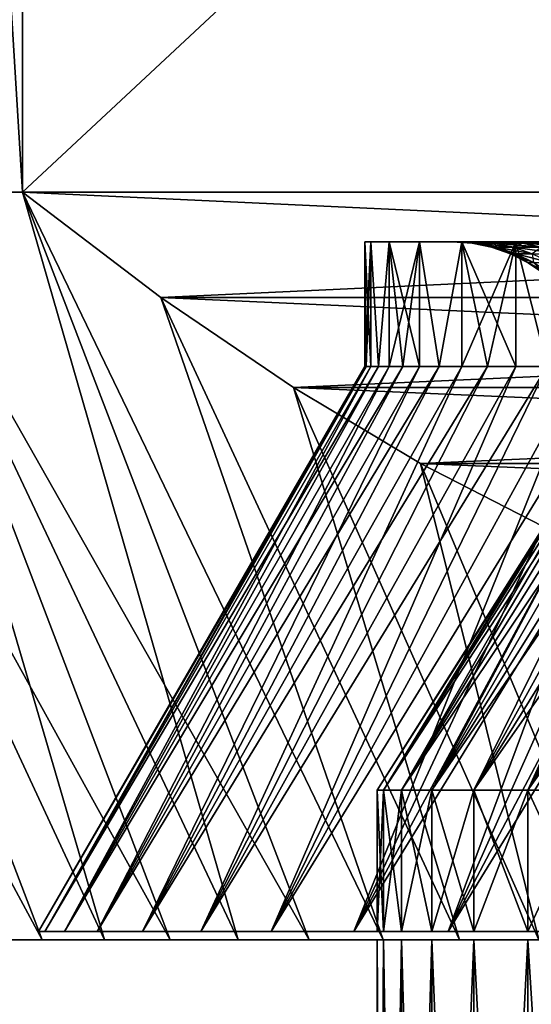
# Model space of a CAD drawing. Header units: metres. Extents: x -105 to 105, y -72 to 59.
# Tile 35 of 256: x -87.33 to -85.28, y 22.19 to 26.14. Entities that reach past the tile are written whole.
import ezdxf

# ---------------------------------------------------------------- set-up
doc = ezdxf.new("R2010")
doc.units = ezdxf.units.M
doc.layers.add('solid_509431_AD150_SW0001', color=7, linetype='CONTINUOUS')

msp = doc.modelspace()

# ---------------------------------------------------------------- linework, layer by layer
at = {"layer": 'solid_509431_AD150_SW0001'}
for points in [[(-87.874344, 34.450001, 9.500065), (-87.874344, 25.450001, 9.500065), (-87.321823, 25.450001, 10.206499)], [(-87.874344, 34.450001, 9.500065), (-87.321823, 25.450001, 10.206499), (-87.321823, 34.450001, 10.206499)], [(-87.321823, 34.450001, -10.206499), (-87.321823, 25.450001, -10.206499), (-87.874344, 25.450001, -9.500065)], [(-87.874344, 34.450001, -9.500065), (-87.321823, 34.450001, -10.206499), (-87.874344, 25.450001, -9.500065)], [(-77.678177, 34.450001, 15.774263), (-87.321823, 25.450001, 10.206499), (-77.678177, 25.450001, 15.774263)], [(-87.321823, 34.450001, 10.206499), (-87.321823, 25.450001, 10.206499), (-77.678177, 34.450001, 15.774263)], [(-87.321823, 34.450001, -10.206499), (-77.678177, 25.450001, -15.774263), (-87.321823, 25.450001, -10.206499)], [(-77.678177, 34.450001, -15.774263), (-77.678177, 25.450001, -15.774263), (-87.321823, 34.450001, -10.206499)], [(-88.856407, 25.450001, 8), (-87.480728, 22.450001, 7.381151), (-87.242752, 22.450001, 7.76949)], [(-88.386383, 25.450001, 8.763829), (-88.856407, 25.450001, 8), (-87.242752, 22.450001, 7.76949)], [(-88.386383, 25.450001, -8.763829), (-86.992714, 22.450001, -8.150143), (-87.242752, 22.450001, -7.76949)], [(-88.386383, 25.450001, -8.763829), (-87.874344, 25.450001, -9.500065), (-86.992714, 22.450001, -8.150143)], [(-88.386383, 25.450001, -8.763829), (-87.242752, 22.450001, -7.76949), (-87.480728, 22.450001, -7.381151)], [(-88.386383, 25.450001, 8.763829), (-87.242752, 22.450001, 7.76949), (-86.992714, 22.450001, 8.150143)], [(-88.386383, 25.450001, 8.763829), (-86.992714, 22.450001, 8.150143), (-86.730705, 22.450001, 8.52294)], [(-87.874344, 25.450001, 9.500065), (-88.386383, 25.450001, 8.763829), (-86.730705, 22.450001, 8.52294)], [(-87.874344, 25.450001, -9.500065), (-86.457237, 22.450001, -8.887168), (-86.730705, 22.450001, -8.52294)], [(-87.874344, 25.450001, -9.500065), (-87.321823, 25.450001, -10.206499), (-86.457237, 22.450001, -8.887168)], [(-87.874344, 25.450001, -9.500065), (-86.730705, 22.450001, -8.52294), (-86.992714, 22.450001, -8.150143)], [(-87.874344, 25.450001, 9.500065), (-86.730705, 22.450001, 8.52294), (-86.457237, 22.450001, 8.887168)], [(-87.874344, 25.450001, 9.500065), (-86.457237, 22.450001, 8.887168), (-86.172485, 22.450001, 9.242599)], [(-87.321823, 25.450001, 10.206499), (-87.874344, 25.450001, 9.500065), (-86.172485, 22.450001, 9.242599)], [(-87.321823, 25.450001, -10.206499), (-85.876633, 22.450001, -9.588999), (-86.172485, 22.450001, -9.242599)], [(-87.321823, 25.450001, -10.206499), (-86.767143, 25.027081, -10.526745), (-85.876633, 22.450001, -9.588999)], [(-87.321823, 25.450001, -10.206499), (-86.172485, 22.450001, -9.242599), (-86.457237, 22.450001, -8.887168)], [(-87.321823, 25.450001, 10.206499), (-86.172485, 22.450001, 9.242599), (-85.876633, 22.450001, 9.588999)], [(-86.767136, 25.027077, 10.526748), (-87.321823, 25.450001, 10.206499), (-85.876633, 22.450001, 9.588999)], [(-77.678177, 25.450001, 15.774263), (-87.321823, 25.450001, 10.206499), (-86.767136, 25.027077, 10.526748)], [(-87.321823, 25.450001, -10.206499), (-77.678177, 25.450001, -15.774263), (-78.232864, 25.027077, -15.454015)], [(-87.321823, 25.450001, -10.206499), (-78.232864, 25.027077, -15.454015), (-86.767143, 25.027081, -10.526745)], [(-77.678177, 25.450001, 15.774263), (-86.767136, 25.027077, 10.526748), (-78.232857, 25.027081, 15.454018)], [(-85.949997, 25.25), (-85.599998, 25.25), (-85.576546, 25.25, 0.704692)], [(-85.949997, 25.25), (-85.925545, 25.25, -0.731377), (-85.599998, 25.25)], [(-85.925545, 25.25, 0.731377), (-85.949997, 25.25), (-85.576546, 25.25, 0.704692)], [(-85.925552, 24.75, -0.731314), (-85.925545, 25.25, -0.731377), (-85.949997, 25.25)], [(-85.949997, 24.75), (-85.949997, 25.25), (-85.925545, 25.25, 0.731377)], [(-85.943893, 24.75, -0.365745), (-85.949997, 25.25), (-85.949997, 24.75)], [(-85.925552, 24.75, -0.731314), (-85.949997, 25.25), (-85.943893, 24.75, -0.365745)], [(-85.949997, 24.75), (-85.925545, 25.25, 0.731377), (-85.943893, 24.75, 0.365745)], [(-85.943893, 24.75, 0.365745), (-85.925545, 25.25, 0.731377), (-85.925552, 24.75, 0.731314)], [(-85.894997, 24.75, -1.096148), (-85.925545, 25.25, -0.731377), (-85.925552, 24.75, -0.731314)], [(-85.925552, 24.75, 0.731314), (-85.925545, 25.25, 0.731377), (-85.894997, 24.75, 1.096148)], [(-85.576546, 25.25, -0.704692), (-85.599998, 25.25), (-85.925545, 25.25, -0.731377)], [(-85.925545, 25.25, 0.731377), (-85.576546, 25.25, 0.704692), (-85.505997, 25.25, 1.408547)], [(-85.852295, 25.25, 1.459501), (-85.925545, 25.25, 0.731377), (-85.505997, 25.25, 1.408547)], [(-85.505997, 25.25, -1.408547), (-85.925545, 25.25, -0.731377), (-85.852295, 25.25, -1.459501)], [(-85.894997, 24.75, -1.096148), (-85.852295, 25.25, -1.459501), (-85.925545, 25.25, -0.731377)], [(-85.505997, 25.25, -1.408547), (-85.576546, 25.25, -0.704692), (-85.925545, 25.25, -0.731377)], [(-85.894997, 24.75, 1.096148), (-85.925545, 25.25, 0.731377), (-85.852295, 25.25, 1.459501)], [(-85.85228, 24.75, -1.459645), (-85.852295, 25.25, -1.459501), (-85.894997, 24.75, -1.096148)], [(-85.894997, 24.75, 1.096148), (-85.852295, 25.25, 1.459501), (-85.85228, 24.75, 1.459645)], [(-85.852295, 25.25, 1.459501), (-85.505997, 25.25, 1.408547), (-85.388405, 25.25, 2.107348)], [(-85.730583, 25.25, 2.181078), (-85.852295, 25.25, 1.459501), (-85.388405, 25.25, 2.107348)], [(-85.388405, 25.25, -2.107348), (-85.852295, 25.25, -1.459501), (-85.730583, 25.25, -2.181078)], [(-85.730614, 24.75, -2.18094), (-85.730583, 25.25, -2.181078), (-85.852295, 25.25, -1.459501)], [(-85.388405, 25.25, -2.107348), (-85.505997, 25.25, -1.408547), (-85.852295, 25.25, -1.459501)], [(-85.797485, 24.75, -1.821231), (-85.852295, 25.25, -1.459501), (-85.85228, 24.75, -1.459645)], [(-85.730614, 24.75, -2.18094), (-85.852295, 25.25, -1.459501), (-85.797485, 24.75, -1.821231)], [(-85.85228, 24.75, 1.459645), (-85.852295, 25.25, 1.459501), (-85.730583, 25.25, 2.181078)], [(-85.85228, 24.75, 1.459645), (-85.730583, 25.25, 2.181078), (-85.797485, 24.75, 1.821231)], [(-85.797485, 24.75, 1.821231), (-85.730583, 25.25, 2.181078), (-85.730614, 24.75, 2.18094)], [(-85.651711, 24.75, -2.538414), (-85.730583, 25.25, -2.181078), (-85.730614, 24.75, -2.18094)], [(-85.730614, 24.75, 2.18094), (-85.730583, 25.25, 2.181078), (-85.651711, 24.75, 2.538414)], [(-85.730583, 25.25, 2.181078), (-85.388405, 25.25, 2.107348), (-85.224312, 25.25, 2.797031)], [(-85.560936, 25.25, 2.892953), (-85.730583, 25.25, 2.181078), (-85.224312, 25.25, 2.797031)], [(-85.224312, 25.25, -2.797031), (-85.730583, 25.25, -2.181078), (-85.560936, 25.25, -2.892953)], [(-85.651711, 24.75, -2.538414), (-85.560936, 25.25, -2.892953), (-85.730583, 25.25, -2.181078)], [(-85.224312, 25.25, -2.797031), (-85.388405, 25.25, -2.107348), (-85.730583, 25.25, -2.181078)], [(-85.651711, 24.75, 2.538414), (-85.730583, 25.25, 2.181078), (-85.560936, 25.25, 2.892953)], [(-85.560898, 24.75, -2.89309), (-85.560936, 25.25, -2.892953), (-85.651711, 24.75, -2.538414)], [(-85.651711, 24.75, 2.538414), (-85.560936, 25.25, 2.892953), (-85.560898, 24.75, 2.89309)], [(-85.599998, 25.25), (-85.520226, 25.244673), (-85.49881, 25.244822, 0.688128)], [(-85.576546, 25.25, -0.704692), (-85.520226, 25.244673), (-85.599998, 25.25)], [(-85.576546, 25.25, 0.704692), (-85.599998, 25.25), (-85.49881, 25.244822, 0.688128)], [(-85.49881, 25.244822, -0.688128), (-85.520226, 25.244673), (-85.576546, 25.25, -0.704692)], [(-85.576546, 25.25, 0.704692), (-85.49881, 25.244822, 0.688128), (-85.431328, 25.244822, 1.37331)], [(-85.505997, 25.25, 1.408547), (-85.576546, 25.25, 0.704692), (-85.431328, 25.244822, 1.37331)], [(-85.431328, 25.244822, -1.37331), (-85.576546, 25.25, -0.704692), (-85.505997, 25.25, -1.408547)], [(-85.49881, 25.244822, -0.688128), (-85.576546, 25.25, -0.704692), (-85.431328, 25.244822, -1.37331)], [(-85.560936, 25.25, 2.892953), (-85.224312, 25.25, 2.797031), (-85.014641, 25.25, 3.473759)], [(-85.344131, 25.25, 3.59186), (-85.560936, 25.25, 2.892953), (-85.014641, 25.25, 3.473759)], [(-85.014641, 25.25, -3.473759), (-85.560936, 25.25, -2.892953), (-85.344131, 25.25, -3.59186)], [(-85.344162, 24.75, -3.591778), (-85.344131, 25.25, -3.59186), (-85.560936, 25.25, -2.892953)], [(-85.014641, 25.25, -3.473759), (-85.224312, 25.25, -2.797031), (-85.560936, 25.25, -2.892953)], [(-85.458359, 24.75, -3.244262), (-85.560936, 25.25, -2.892953), (-85.560898, 24.75, -2.89309)], [(-85.344162, 24.75, -3.591778), (-85.560936, 25.25, -2.892953), (-85.458359, 24.75, -3.244262)], [(-85.560898, 24.75, 2.89309), (-85.560936, 25.25, 2.892953), (-85.344131, 25.25, 3.59186)], [(-85.560898, 24.75, 2.89309), (-85.344131, 25.25, 3.59186), (-85.458359, 24.75, 3.244262)], [(-85.49881, 25.244822, -0.688128), (-85.441872, 25.228786), (-85.520226, 25.244673)], [(-85.49881, 25.244822, 0.688128), (-85.520226, 25.244673), (-85.420517, 25.229061, 0.682997)], [(-85.520226, 25.244673), (-85.441872, 25.228786), (-85.420517, 25.229061, 0.682997)], [(-85.505997, 25.25, 1.408547), (-85.431328, 25.244822, 1.37331), (-85.319176, 25.244822, 2.052611)], [(-85.388405, 25.25, 2.107348), (-85.505997, 25.25, 1.408547), (-85.319176, 25.244822, 2.052611)], [(-85.319176, 25.244822, -2.052611), (-85.505997, 25.25, -1.408547), (-85.388405, 25.25, -2.107348)], [(-85.431328, 25.244822, -1.37331), (-85.505997, 25.25, -1.408547), (-85.319176, 25.244822, -2.052611)], [(-85.49881, 25.244822, -0.688128), (-85.420517, 25.229061, -0.682997), (-85.441872, 25.228786)], [(-85.49881, 25.244822, 0.688128), (-85.420517, 25.229061, 0.682997), (-85.353531, 25.229061, 1.363068)], [(-85.431328, 25.244822, 1.37331), (-85.49881, 25.244822, 0.688128), (-85.353531, 25.229061, 1.363068)], [(-85.49881, 25.244822, -0.688128), (-85.431328, 25.244822, -1.37331), (-85.420517, 25.229061, -0.682997)], [(-85.458359, 24.75, 3.244262), (-85.344131, 25.25, 3.59186), (-85.344162, 24.75, 3.591778)], [(-85.431328, 25.244822, 1.37331), (-85.353531, 25.229061, 1.363068), (-85.242218, 25.229061, 2.037303)], [(-85.319176, 25.244822, 2.052611), (-85.431328, 25.244822, 1.37331), (-85.242218, 25.229061, 2.037303)], [(-85.431328, 25.244822, -1.37331), (-85.353531, 25.229061, -1.363068), (-85.420517, 25.229061, -0.682997)], [(-85.431328, 25.244822, -1.37331), (-85.319176, 25.244822, -2.052611), (-85.353531, 25.229061, -1.363068)], [(-85.388405, 25.25, 2.107348), (-85.319176, 25.244822, 2.052611), (-85.162834, 25.244822, 2.723122)], [(-85.224312, 25.25, 2.797031), (-85.388405, 25.25, 2.107348), (-85.162834, 25.244822, 2.723122)], [(-85.162834, 25.244822, -2.723122), (-85.388405, 25.25, -2.107348), (-85.224312, 25.25, -2.797031)], [(-85.319176, 25.244822, -2.052611), (-85.388405, 25.25, -2.107348), (-85.162834, 25.244822, -2.723122)], [(-85.319176, 25.244822, -2.052611), (-85.242218, 25.229061, -2.037303), (-85.353531, 25.229061, -1.363068)], [(-85.218376, 24.75, -3.935392), (-85.344131, 25.25, -3.59186), (-85.344162, 24.75, -3.591778)], [(-85.344162, 24.75, 3.591778), (-85.344131, 25.25, 3.59186), (-85.218376, 24.75, 3.935392)], [(-85.344131, 25.25, 3.59186), (-85.014641, 25.25, 3.473759), (-84.760246, 25.25, 4.134916)], [(-85.081108, 25.25, 4.274777), (-85.344131, 25.25, 3.59186), (-84.760246, 25.25, 4.134916)], [(-84.760246, 25.25, -4.134916), (-85.344131, 25.25, -3.59186), (-85.081108, 25.25, -4.274777)], [(-85.218376, 24.75, -3.935392), (-85.081108, 25.25, -4.274777), (-85.344131, 25.25, -3.59186)], [(-84.760246, 25.25, -4.134916), (-85.014641, 25.25, -3.473759), (-85.344131, 25.25, -3.59186)], [(-85.218376, 24.75, 3.935392), (-85.344131, 25.25, 3.59186), (-85.081108, 25.25, 4.274777)], [(-85.319176, 25.244822, 2.052611), (-85.242218, 25.229061, 2.037303), (-85.087044, 25.229061, 2.702814)], [(-85.162834, 25.244822, 2.723122), (-85.319176, 25.244822, 2.052611), (-85.087044, 25.229061, 2.702814)], [(-85.319176, 25.244822, -2.052611), (-85.162834, 25.244822, -2.723122), (-85.242218, 25.229061, -2.037303)], [(-85.420517, 25.229061, -0.682997), (-85.366318, 25.202623), (-85.441872, 25.228786)], [(-85.420517, 25.229061, 0.682997), (-85.441872, 25.228786), (-85.345009, 25.202997, 0.678048)], [(-85.441872, 25.228786), (-85.366318, 25.202623), (-85.345009, 25.202997, 0.678048)], [(-85.420517, 25.229061, -0.682997), (-85.345009, 25.202997, -0.678048), (-85.366318, 25.202623)], [(-85.420517, 25.229061, 0.682997), (-85.345009, 25.202997, 0.678048), (-85.278511, 25.202997, 1.353192)], [(-85.353531, 25.229061, 1.363068), (-85.420517, 25.229061, 0.682997), (-85.278511, 25.202997, 1.353192)], [(-85.420517, 25.229061, -0.682997), (-85.353531, 25.229061, -1.363068), (-85.345009, 25.202997, -0.678048)], [(-85.353531, 25.229061, 1.363068), (-85.278511, 25.202997, 1.353192), (-85.167999, 25.202997, 2.022541)], [(-85.242218, 25.229061, 2.037303), (-85.353531, 25.229061, 1.363068), (-85.167999, 25.202997, 2.022541)], [(-85.353531, 25.229061, -1.363068), (-85.278511, 25.202997, -1.353192), (-85.345009, 25.202997, -0.678048)], [(-85.353531, 25.229061, -1.363068), (-85.242218, 25.229061, -2.037303), (-85.278511, 25.202997, -1.353192)], [(-85.345009, 25.202997, -0.678048), (-85.294922, 25.166649), (-85.366318, 25.202623)], [(-85.345009, 25.202997, 0.678048), (-85.366318, 25.202623), (-85.273636, 25.167095, 0.673369)], [(-85.366318, 25.202623), (-85.294922, 25.166649), (-85.273636, 25.167095, 0.673369)], [(-85.345009, 25.202997, -0.678048), (-85.273636, 25.167095, -0.673369), (-85.294922, 25.166649)], [(-85.345009, 25.202997, 0.678048), (-85.273636, 25.167095, 0.673369), (-85.207596, 25.167095, 1.343856)], [(-85.278511, 25.202997, 1.353192), (-85.345009, 25.202997, 0.678048), (-85.207596, 25.167095, 1.343856)], [(-85.345009, 25.202997, -0.678048), (-85.278511, 25.202997, -1.353192), (-85.273636, 25.167095, -0.673369)], [(-85.273636, 25.167095, -0.673369), (-85.229561, 25.121994), (-85.294922, 25.166649)], [(-85.273636, 25.167095, 0.673369), (-85.294922, 25.166649), (-85.207664, 25.121994, 0.669046)], [(-85.294922, 25.166649), (-85.229561, 25.121994), (-85.207664, 25.121994, 0.669046)], [(-86.767143, 25.027081, -10.526745), (-85.569984, 22.450001, -9.925997), (-85.876633, 22.450001, -9.588999)], [(-86.767143, 25.027081, -10.526745), (-86.23642, 24.666306, -10.833158), (-85.569984, 22.450001, -9.925997)], [(-86.767143, 25.027081, -10.526745), (-78.232864, 25.027077, -15.454015), (-78.763588, 24.666304, -15.147601)], [(-86.767143, 25.027081, -10.526745), (-78.763588, 24.666304, -15.147601), (-86.23642, 24.666306, -10.833158)], [(-78.232857, 25.027081, 15.454018), (-86.767136, 25.027077, 10.526748), (-86.236412, 24.666304, 10.83316)], [(-86.767136, 25.027077, 10.526748), (-85.876633, 22.450001, 9.588999), (-85.569984, 22.450001, 9.925997)], [(-86.236412, 24.666304, 10.83316), (-86.767136, 25.027077, 10.526748), (-85.569984, 22.450001, 9.925997)], [(-78.232857, 25.027081, 15.454018), (-86.236412, 24.666304, 10.83316), (-78.76358, 24.666306, 15.147604)], [(-87.258224, 22.484085), (-85.949997, 24.75), (-85.943893, 24.75, 0.365745)], [(-87.231979, 22.484085, 0.80173), (-87.258224, 22.484085), (-85.943893, 24.75, 0.365745)], [(-87.231979, 22.484085, -0.80173), (-85.949997, 24.75), (-87.258224, 22.484085)], [(-87.231979, 22.484085, 0.80173), (-85.925552, 24.75, 0.731314), (-85.894997, 24.75, 1.096148)], [(-87.153358, 22.484085, 1.60001), (-87.231979, 22.484085, 0.80173), (-85.894997, 24.75, 1.096148)], [(-87.231979, 22.484085, 0.80173), (-85.943893, 24.75, 0.365745), (-85.925552, 24.75, 0.731314)], [(-87.231979, 22.484085, -0.80173), (-85.943893, 24.75, -0.365745), (-85.949997, 24.75)], [(-87.231979, 22.484085, -0.80173), (-85.925552, 24.75, -0.731314), (-85.943893, 24.75, -0.365745)], [(-87.231979, 22.484085, -0.80173), (-87.153358, 22.484085, -1.60001), (-85.925552, 24.75, -0.731314)], [(-87.153358, 22.484085, 1.60001), (-85.85228, 24.75, 1.459645), (-85.797485, 24.75, 1.821231)], [(-87.022682, 22.484085, 2.39147), (-87.153358, 22.484085, 1.60001), (-85.797485, 24.75, 1.821231)], [(-87.153358, 22.484085, 1.60001), (-85.894997, 24.75, 1.096148), (-85.85228, 24.75, 1.459645)], [(-87.153358, 22.484085, -1.60001), (-85.894997, 24.75, -1.096148), (-85.925552, 24.75, -0.731314)], [(-87.153358, 22.484085, -1.60001), (-85.85228, 24.75, -1.459645), (-85.894997, 24.75, -1.096148)], [(-87.153358, 22.484085, -1.60001), (-87.022682, 22.484085, -2.39147), (-85.85228, 24.75, -1.459645)], [(-87.022682, 22.484085, 2.39147), (-85.730614, 24.75, 2.18094), (-85.651711, 24.75, 2.538414)], [(-86.840538, 22.484085, 3.172648), (-87.022682, 22.484085, 2.39147), (-85.651711, 24.75, 2.538414)], [(-87.022682, 22.484085, 2.39147), (-85.797485, 24.75, 1.821231), (-85.730614, 24.75, 2.18094)], [(-87.022682, 22.484085, -2.39147), (-85.797485, 24.75, -1.821231), (-85.85228, 24.75, -1.459645)], [(-87.022682, 22.484085, -2.39147), (-85.730614, 24.75, -2.18094), (-85.797485, 24.75, -1.821231)], [(-87.022682, 22.484085, -2.39147), (-86.840538, 22.484085, -3.172648), (-85.730614, 24.75, -2.18094)], [(-86.840538, 22.484085, 3.172648), (-85.560898, 24.75, 2.89309), (-85.458359, 24.75, 3.244262)], [(-86.607681, 22.484085, 3.94029), (-86.840538, 22.484085, 3.172648), (-85.458359, 24.75, 3.244262)], [(-86.840538, 22.484085, 3.172648), (-85.651711, 24.75, 2.538414), (-85.560898, 24.75, 2.89309)], [(-86.840538, 22.484085, -3.172648), (-85.651711, 24.75, -2.538414), (-85.730614, 24.75, -2.18094)], [(-86.840538, 22.484085, -3.172648), (-85.560898, 24.75, -2.89309), (-85.651711, 24.75, -2.538414)], [(-86.840538, 22.484085, -3.172648), (-86.607681, 22.484085, -3.94029), (-85.560898, 24.75, -2.89309)], [(-86.607681, 22.484085, 3.94029), (-85.344162, 24.75, 3.591778), (-85.218376, 24.75, 3.935392)], [(-86.325127, 22.484085, 4.691006), (-86.607681, 22.484085, 3.94029), (-85.218376, 24.75, 3.935392)], [(-86.607681, 22.484085, 3.94029), (-85.458359, 24.75, 3.244262), (-85.344162, 24.75, 3.591778)], [(-86.607681, 22.484085, -3.94029), (-85.458359, 24.75, -3.244262), (-85.560898, 24.75, -2.89309)], [(-86.607681, 22.484085, -3.94029), (-85.344162, 24.75, -3.591778), (-85.458359, 24.75, -3.244262)], [(-86.607681, 22.484085, -3.94029), (-86.325127, 22.484085, -4.691006), (-85.344162, 24.75, -3.591778)], [(-86.325127, 22.484085, 4.691006), (-85.081093, 24.75, 4.274813), (-84.932587, 24.75, 4.609367)], [(-85.994064, 22.484085, 5.421688), (-86.325127, 22.484085, 4.691006), (-84.932587, 24.75, 4.609367)], [(-86.325127, 22.484085, 4.691006), (-85.218376, 24.75, 3.935392), (-85.081093, 24.75, 4.274813)], [(-86.325127, 22.484085, -4.691006), (-85.218376, 24.75, -3.935392), (-85.344162, 24.75, -3.591778)], [(-86.325127, 22.484085, -4.691006), (-85.081093, 24.75, -4.274813), (-85.218376, 24.75, -3.935392)], [(-86.325127, 22.484085, -4.691006), (-85.994064, 22.484085, -5.421688), (-85.081093, 24.75, -4.274813)], [(-85.994064, 22.484085, 5.421688), (-84.773056, 24.75, 4.938612), (-84.602684, 24.75, 5.262222)], [(-85.615944, 22.484085, 6.129103), (-85.994064, 22.484085, 5.421688), (-84.602684, 24.75, 5.262222)], [(-85.994064, 22.484085, 5.421688), (-84.932587, 24.75, 4.609367), (-84.773056, 24.75, 4.938612)], [(-85.994064, 22.484085, -5.421688), (-84.932587, 24.75, -4.609367), (-85.081093, 24.75, -4.274813)], [(-85.994064, 22.484085, -5.421688), (-84.773056, 24.75, -4.938612), (-84.932587, 24.75, -4.609367)], [(-85.994064, 22.484085, -5.421688), (-85.615944, 22.484085, -6.129103), (-84.773056, 24.75, -4.938612)], [(-85.615944, 22.484085, 6.129103), (-84.421432, 24.75, 5.580241), (-84.229622, 24.75, 5.892082)], [(-85.192337, 22.484085, 6.810316), (-85.615944, 22.484085, 6.129103), (-84.229622, 24.75, 5.892082)], [(-85.615944, 22.484085, 6.129103), (-84.602684, 24.75, 5.262222), (-84.421432, 24.75, 5.580241)], [(-85.615944, 22.484085, -6.129103), (-84.602684, 24.75, -5.262222), (-84.773056, 24.75, -4.938612)], [(-85.615944, 22.484085, -6.129103), (-84.421432, 24.75, -5.580241), (-84.602684, 24.75, -5.262222)], [(-85.615944, 22.484085, -6.129103), (-85.192337, 22.484085, -6.810316), (-84.421432, 24.75, -5.580241)], [(-86.23642, 24.666306, -10.833158), (-85.253052, 22.450001, -10.253049), (-85.569984, 22.450001, -9.925997)], [(-86.23642, 24.666306, -10.833158), (-85.726875, 24.361721, -11.127342), (-85.253052, 22.450001, -10.253049)], [(-86.23642, 24.666306, -10.833158), (-78.763588, 24.666304, -15.147601), (-79.273125, 24.361717, -14.853417)], [(-86.23642, 24.666306, -10.833158), (-79.273125, 24.361717, -14.853417), (-85.726875, 24.361721, -11.127342)], [(-78.76358, 24.666306, 15.147604), (-86.236412, 24.666304, 10.83316), (-85.726875, 24.361717, 11.127345)], [(-86.236412, 24.666304, 10.83316), (-85.569984, 22.450001, 9.925997), (-85.253052, 22.450001, 10.253049)], [(-85.726875, 24.361717, 11.127345), (-86.236412, 24.666304, 10.83316), (-85.253052, 22.450001, 10.253049)], [(-78.76358, 24.666306, 15.147604), (-85.726875, 24.361717, 11.127345), (-79.273125, 24.361721, 14.85342)], [(-85.726875, 24.361721, -11.127342), (-84.925995, 22.450001, -10.569983), (-85.253052, 22.450001, -10.253049)], [(-85.726875, 24.361721, -11.127342), (-85.235214, 24.107801, -11.411204), (-84.925995, 22.450001, -10.569983)], [(-79.273125, 24.361721, 14.85342), (-85.726875, 24.361717, 11.127345), (-85.235214, 24.107801, 11.411204)], [(-85.726875, 24.361721, -11.127342), (-79.273125, 24.361717, -14.853417), (-79.764786, 24.107801, -14.569557)], [(-85.726875, 24.361721, -11.127342), (-79.764786, 24.107801, -14.569557), (-85.235214, 24.107801, -11.411204)], [(-85.726875, 24.361717, 11.127345), (-85.253052, 22.450001, 10.253049), (-84.925995, 22.450001, 10.569983)], [(-85.235214, 24.107801, 11.411204), (-85.726875, 24.361717, 11.127345), (-84.925995, 22.450001, 10.569983)], [(-85.092552, 24.329853), (-85.900002, 23.049999), (-85.875656, 23.049999, 0.728043)], [(-85.086662, 24.329853, -0.344571), (-85.900002, 23.049999), (-85.092552, 24.329853)], [(-85.086662, 24.329853, -0.344571), (-85.875656, 23.049999, -0.728043), (-85.900002, 23.049999)], [(-85.069023, 24.329853, 0.68874), (-85.875656, 23.049999, 0.728043), (-85.80275, 23.049999, 1.452795)], [(-85.086662, 24.329853, 0.344571), (-85.092552, 24.329853), (-85.875656, 23.049999, 0.728043)], [(-85.069023, 24.329853, 0.68874), (-85.086662, 24.329853, 0.344571), (-85.875656, 23.049999, 0.728043)], [(-85.039635, 24.329853, -1.032106), (-85.80275, 23.049999, -1.452795), (-85.875656, 23.049999, -0.728043)], [(-85.069023, 24.329853, -0.68874), (-85.039635, 24.329853, -1.032106), (-85.875656, 23.049999, -0.728043)], [(-85.086662, 24.329853, -0.344571), (-85.069023, 24.329853, -0.68874), (-85.875656, 23.049999, -0.728043)], [(-84.99855, 24.329853, 1.374269), (-85.80275, 23.049999, 1.452795), (-85.68158, 23.049999, 2.171137)], [(-85.039635, 24.329853, 1.032106), (-85.069023, 24.329853, 0.68874), (-85.80275, 23.049999, 1.452795)], [(-84.99855, 24.329853, 1.374269), (-85.039635, 24.329853, 1.032106), (-85.80275, 23.049999, 1.452795)], [(-84.945801, 24.329853, -1.714829), (-85.68158, 23.049999, -2.171137), (-85.80275, 23.049999, -1.452795)], [(-84.99855, 24.329853, -1.374269), (-84.945801, 24.329853, -1.714829), (-85.80275, 23.049999, -1.452795)], [(-85.039635, 24.329853, -1.032106), (-84.99855, 24.329853, -1.374269), (-85.80275, 23.049999, -1.452795)], [(-84.881454, 24.329853, 2.05339), (-85.68158, 23.049999, 2.171137), (-85.512726, 23.049999, 2.879678)], [(-84.945801, 24.329853, 1.714829), (-84.99855, 24.329853, 1.374269), (-85.68158, 23.049999, 2.171137)], [(-84.881454, 24.329853, 2.05339), (-84.945801, 24.329853, 1.714829), (-85.68158, 23.049999, 2.171137)], [(-84.805588, 24.329853, -2.389557), (-85.512726, 23.049999, -2.879678), (-85.68158, 23.049999, -2.171137)], [(-84.881454, 24.329853, -2.05339), (-84.805588, 24.329853, -2.389557), (-85.68158, 23.049999, -2.171137)], [(-84.945801, 24.329853, -1.714829), (-84.881454, 24.329853, -2.05339), (-85.68158, 23.049999, -2.171137)], [(-84.718292, 24.329853, 2.722937), (-85.512726, 23.049999, 2.879678), (-85.29689, 23.049999, 3.575487)], [(-84.805588, 24.329853, 2.389557), (-84.881454, 24.329853, 2.05339), (-85.512726, 23.049999, 2.879678)], [(-84.718292, 24.329853, 2.722937), (-84.805588, 24.329853, 2.389557), (-85.512726, 23.049999, 2.879678)], [(-84.619659, 24.329853, -3.053143), (-85.29689, 23.049999, -3.575487), (-85.512726, 23.049999, -2.879678)], [(-84.718292, 24.329853, -2.722937), (-84.619659, 24.329853, -3.053143), (-85.512726, 23.049999, -2.879678)], [(-84.805588, 24.329853, -2.389557), (-84.718292, 24.329853, -2.722937), (-85.512726, 23.049999, -2.879678)], [(-84.509811, 24.329853, 3.379789), (-85.29689, 23.049999, 3.575487), (-85.03511, 23.049999, 4.255186)], [(-84.619659, 24.329853, 3.053143), (-84.718292, 24.329853, 2.722937), (-85.29689, 23.049999, 3.575487)], [(-84.509811, 24.329853, 3.379789), (-84.619659, 24.329853, 3.053143), (-85.29689, 23.049999, 3.575487)], [(-84.388878, 24.329853, -3.702494), (-85.03511, 23.049999, -4.255186), (-85.29689, 23.049999, -3.575487)], [(-84.509811, 24.329853, -3.379789), (-84.388878, 24.329853, -3.702494), (-85.29689, 23.049999, -3.575487)], [(-84.619659, 24.329853, -3.053143), (-84.509811, 24.329853, -3.379789), (-85.29689, 23.049999, -3.575487)], [(-85.900002, 23.049999), (-85.900002, 22.484085), (-85.875656, 22.484085, 0.728042)], [(-85.875656, 23.049999, 0.728043), (-85.900002, 23.049999), (-85.875656, 22.484085, 0.728042)], [(-85.875656, 23.049999, -0.728043), (-85.900002, 22.484085), (-85.900002, 23.049999)], [(-85.875656, 23.049999, -0.728043), (-85.875656, 22.484085, -0.728042), (-85.900002, 22.484085)], [(-85.875656, 23.049999, 0.728043), (-85.875656, 22.484085, 0.728042), (-85.802742, 22.484085, 1.45282)], [(-85.80275, 23.049999, 1.452795), (-85.875656, 23.049999, 0.728043), (-85.802742, 22.484085, 1.45282)], [(-85.80275, 23.049999, -1.452795), (-85.802742, 22.484085, -1.45282), (-85.875656, 22.484085, -0.728042)], [(-85.875656, 23.049999, -0.728043), (-85.80275, 23.049999, -1.452795), (-85.875656, 22.484085, -0.728042)], [(-85.80275, 23.049999, 1.452795), (-85.802742, 22.484085, 1.45282), (-85.68158, 22.484085, 2.171134)], [(-85.68158, 23.049999, 2.171137), (-85.80275, 23.049999, 1.452795), (-85.68158, 22.484085, 2.171134)], [(-85.80275, 23.049999, -1.452795), (-85.68158, 23.049999, -2.171137), (-85.802742, 22.484085, -1.45282)], [(-85.68158, 23.049999, -2.171137), (-85.68158, 22.484085, -2.171134), (-85.802742, 22.484085, -1.45282)], [(-85.68158, 23.049999, 2.171137), (-85.68158, 22.484085, 2.171134), (-85.512718, 22.484085, 2.879718)], [(-85.512726, 23.049999, 2.879678), (-85.68158, 23.049999, 2.171137), (-85.512718, 22.484085, 2.879718)], [(-85.512726, 23.049999, -2.879678), (-85.512718, 22.484085, -2.879718), (-85.68158, 22.484085, -2.171134)], [(-85.68158, 23.049999, -2.171137), (-85.512726, 23.049999, -2.879678), (-85.68158, 22.484085, -2.171134)], [(-85.512726, 23.049999, 2.879678), (-85.512718, 22.484085, 2.879718), (-85.29689, 22.484085, 3.575481)], [(-85.29689, 23.049999, 3.575487), (-85.512726, 23.049999, 2.879678), (-85.29689, 22.484085, 3.575481)], [(-85.512726, 23.049999, -2.879678), (-85.29689, 23.049999, -3.575487), (-85.512718, 22.484085, -2.879718)], [(-85.29689, 23.049999, -3.575487), (-85.29689, 22.484085, -3.575481), (-85.512718, 22.484085, -2.879718)], [(-85.29689, 23.049999, 3.575487), (-85.29689, 22.484085, 3.575481), (-85.035088, 22.484085, 4.255229)], [(-85.03511, 23.049999, 4.255186), (-85.29689, 23.049999, 3.575487), (-85.035088, 22.484085, 4.255229)], [(-85.03511, 23.049999, -4.255186), (-85.035088, 22.484085, -4.255229), (-85.29689, 22.484085, -3.575481)], [(-85.29689, 23.049999, -3.575487), (-85.03511, 23.049999, -4.255186), (-85.29689, 22.484085, -3.575481)], [(-87.231979, 22.484085, -0.80173), (-87.258224, 22.484085), (-87.231979, 22.484085, 0.80173)], [(-87.231979, 22.484085, -0.80173), (-87.231979, 22.484085, 0.80173), (-87.153358, 22.484085, 1.60001)], [(-87.231979, 22.484085, -0.80173), (-87.153358, 22.484085, 1.60001), (-87.153358, 22.484085, -1.60001)], [(-87.153358, 22.484085, -1.60001), (-87.153358, 22.484085, 1.60001), (-87.022682, 22.484085, 2.39147)], [(-87.153358, 22.484085, -1.60001), (-87.022682, 22.484085, 2.39147), (-87.022682, 22.484085, -2.39147)], [(-87.022682, 22.484085, -2.39147), (-87.022682, 22.484085, 2.39147), (-86.840538, 22.484085, 3.172648)], [(-87.022682, 22.484085, -2.39147), (-86.840538, 22.484085, 3.172648), (-86.840538, 22.484085, -3.172648)], [(-86.840538, 22.484085, -3.172648), (-86.840538, 22.484085, 3.172648), (-86.607681, 22.484085, 3.94029)], [(-86.840538, 22.484085, -3.172648), (-86.607681, 22.484085, 3.94029), (-86.607681, 22.484085, -3.94029)], [(-86.607681, 22.484085, -3.94029), (-86.607681, 22.484085, 3.94029), (-86.325127, 22.484085, 4.691006)], [(-86.607681, 22.484085, -3.94029), (-86.325127, 22.484085, 4.691006), (-86.325127, 22.484085, -4.691006)], [(-86.325127, 22.484085, -4.691006), (-86.325127, 22.484085, 4.691006), (-85.994064, 22.484085, 5.421688)], [(-86.325127, 22.484085, -4.691006), (-85.994064, 22.484085, 5.421688), (-85.994064, 22.484085, -5.421688)], [(-85.994064, 22.484085, 5.421688), (-85.875656, 22.484085, 0.728042), (-85.900002, 22.484085)], [(-85.615944, 22.484085, 6.129103), (-85.875656, 22.484085, 0.728042), (-85.994064, 22.484085, 5.421688)], [(-85.994064, 22.484085, -5.421688), (-85.900002, 22.484085), (-85.875656, 22.484085, -0.728042)], [(-85.994064, 22.484085, -5.421688), (-85.994064, 22.484085, 5.421688), (-85.900002, 22.484085)], [(-85.994064, 22.484085, -5.421688), (-85.875656, 22.484085, -0.728042), (-85.802742, 22.484085, -1.45282)], [(-85.994064, 22.484085, -5.421688), (-85.802742, 22.484085, -1.45282), (-85.68158, 22.484085, -2.171134)], [(-85.994064, 22.484085, -5.421688), (-85.68158, 22.484085, -2.171134), (-85.615944, 22.484085, -6.129103)], [(-85.615944, 22.484085, 6.129103), (-85.802742, 22.484085, 1.45282), (-85.875656, 22.484085, 0.728042)], [(-85.615944, 22.484085, 6.129103), (-85.68158, 22.484085, 2.171134), (-85.802742, 22.484085, 1.45282)], [(-85.615944, 22.484085, 6.129103), (-85.512718, 22.484085, 2.879718), (-85.68158, 22.484085, 2.171134)], [(-85.615944, 22.484085, -6.129103), (-85.68158, 22.484085, -2.171134), (-85.512718, 22.484085, -2.879718)], [(-85.192337, 22.484085, 6.810316), (-85.512718, 22.484085, 2.879718), (-85.615944, 22.484085, 6.129103)], [(-85.615944, 22.484085, -6.129103), (-85.512718, 22.484085, -2.879718), (-85.29689, 22.484085, -3.575481)], [(-85.615944, 22.484085, -6.129103), (-85.29689, 22.484085, -3.575481), (-85.192337, 22.484085, -6.810316)], [(-85.192337, 22.484085, 6.810316), (-85.29689, 22.484085, 3.575481), (-85.512718, 22.484085, 2.879718)], [(-85.192337, 22.484085, 6.810316), (-85.035088, 22.484085, 4.255229), (-85.29689, 22.484085, 3.575481)], [(-85.192337, 22.484085, -6.810316), (-85.29689, 22.484085, -3.575481), (-85.035088, 22.484085, -4.255229)], [(-85.900002, 22.450001), (-89.5, 22.450001), (-89.492844, 22.450001, -0.455448)], [(-85.875656, 22.450001, 0.728042), (-89.492844, 22.450001, 0.455448), (-89.5, 22.450001)], [(-85.900002, 22.450001), (-85.875656, 22.450001, 0.728042), (-89.5, 22.450001)], [(-85.875656, 22.450001, -0.728042), (-89.492844, 22.450001, -0.455448), (-89.471382, 22.450001, -0.910479)], [(-85.875656, 22.450001, -0.728042), (-85.900002, 22.450001), (-89.492844, 22.450001, -0.455448)], [(-85.875656, 22.450001, 0.728042), (-89.471382, 22.450001, 0.910479), (-89.492844, 22.450001, 0.455448)], [(-85.875656, 22.450001, -0.728042), (-89.471382, 22.450001, -0.910479), (-89.435646, 22.450001, -1.364614)], [(-85.802742, 22.450001, 1.45282), (-89.435646, 22.450001, 1.364614), (-89.471382, 22.450001, 0.910479)], [(-85.875656, 22.450001, 0.728042), (-85.802742, 22.450001, 1.45282), (-89.471382, 22.450001, 0.910479)], [(-85.802742, 22.450001, -1.45282), (-89.435646, 22.450001, -1.364614), (-89.385674, 22.450001, -1.817268)], [(-85.802742, 22.450001, -1.45282), (-85.875656, 22.450001, -0.728042), (-89.435646, 22.450001, -1.364614)], [(-85.802742, 22.450001, 1.45282), (-89.385674, 22.450001, 1.817268), (-89.435646, 22.450001, 1.364614)], [(-85.68158, 22.450001, -2.171134), (-89.385674, 22.450001, -1.817268), (-89.32148, 22.450001, -2.268291)], [(-85.68158, 22.450001, -2.171134), (-85.802742, 22.450001, -1.45282), (-89.385674, 22.450001, -1.817268)], [(-85.68158, 22.450001, 2.171134), (-89.32148, 22.450001, 2.268291), (-89.385674, 22.450001, 1.817268)], [(-85.802742, 22.450001, 1.45282), (-85.68158, 22.450001, 2.171134), (-89.385674, 22.450001, 1.817268)], [(-85.68158, 22.450001, -2.171134), (-89.32148, 22.450001, -2.268291), (-89.243156, 22.450001, -2.717067)], [(-85.512718, 22.450001, 2.879718), (-89.243156, 22.450001, 2.717067), (-89.32148, 22.450001, 2.268291)], [(-85.68158, 22.450001, 2.171134), (-85.512718, 22.450001, 2.879718), (-89.32148, 22.450001, 2.268291)], [(-85.512718, 22.450001, -2.879718), (-89.243156, 22.450001, -2.717067), (-89.150787, 22.450001, -3.163106)], [(-85.512718, 22.450001, -2.879718), (-85.68158, 22.450001, -2.171134), (-89.243156, 22.450001, -2.717067)], [(-85.512718, 22.450001, 2.879718), (-89.150787, 22.450001, 3.163106), (-89.243156, 22.450001, 2.717067)], [(-85.29689, 22.450001, -3.575481), (-89.150787, 22.450001, -3.163106), (-89.044472, 22.450001, -3.605942)], [(-85.29689, 22.450001, -3.575481), (-85.512718, 22.450001, -2.879718), (-89.150787, 22.450001, -3.163106)], [(-85.29689, 22.450001, 3.575481), (-89.044472, 22.450001, 3.605942), (-89.150787, 22.450001, 3.163106)], [(-85.512718, 22.450001, 2.879718), (-85.29689, 22.450001, 3.575481), (-89.150787, 22.450001, 3.163106)], [(-85.29689, 22.450001, -3.575481), (-89.044472, 22.450001, -3.605942), (-88.924248, 22.450001, -4.0454)], [(-85.035088, 22.450001, 4.255229), (-88.924248, 22.450001, 4.0454), (-89.044472, 22.450001, 3.605942)], [(-85.29689, 22.450001, 3.575481), (-85.035088, 22.450001, 4.255229), (-89.044472, 22.450001, 3.605942)], [(-85.035088, 22.450001, -4.255229), (-88.924248, 22.450001, -4.0454), (-88.790314, 22.450001, -4.480775)], [(-85.035088, 22.450001, -4.255229), (-85.29689, 22.450001, -3.575481), (-88.924248, 22.450001, -4.0454)], [(-85.035088, 22.450001, 4.255229), (-88.790314, 22.450001, 4.480775), (-88.924248, 22.450001, 4.0454)], [(-85.035088, 22.450001, -4.255229), (-88.790314, 22.450001, -4.480775), (-88.642784, 22.450001, -4.911658)], [(-84.728447, 22.450001, 4.916022), (-88.642784, 22.450001, 4.911658), (-88.790314, 22.450001, 4.480775)], [(-85.035088, 22.450001, 4.255229), (-84.728447, 22.450001, 4.916022), (-88.790314, 22.450001, 4.480775)], [(-84.728447, 22.450001, -4.916022), (-88.642784, 22.450001, -4.911658), (-88.481773, 22.450001, -5.337779)], [(-84.728447, 22.450001, -4.916022), (-85.035088, 22.450001, -4.255229), (-88.642784, 22.450001, -4.911658)], [(-84.728447, 22.450001, 4.916022), (-88.481773, 22.450001, 5.337779), (-88.642784, 22.450001, 4.911658)], [(-84.378387, 22.450001, -5.554809), (-88.481773, 22.450001, -5.337779), (-88.307419, 22.450001, -5.758699)], [(-84.378387, 22.450001, -5.554809), (-84.728447, 22.450001, -4.916022), (-88.481773, 22.450001, -5.337779)], [(-84.378387, 22.450001, 5.554809), (-88.307419, 22.450001, 5.758699), (-88.481773, 22.450001, 5.337779)], [(-84.728447, 22.450001, 4.916022), (-84.378387, 22.450001, 5.554809), (-88.481773, 22.450001, 5.337779)], [(-83.986404, 22.450001, -6.168835), (-88.307419, 22.450001, -5.758699), (-88.11998, 22.450001, -6.17382)], [(-83.986404, 22.450001, -6.168835), (-84.378387, 22.450001, -5.554809), (-88.307419, 22.450001, -5.758699)], [(-83.986404, 22.450001, 6.168835), (-88.11998, 22.450001, 6.17382), (-88.307419, 22.450001, 5.758699)], [(-84.378387, 22.450001, 5.554809), (-83.986404, 22.450001, 6.168835), (-88.307419, 22.450001, 5.758699)], [(-83.986404, 22.450001, -6.168835), (-88.11998, 22.450001, -6.17382), (-87.91964, 22.450001, -6.58278)], [(-83.554321, 22.450001, 6.755264), (-87.91964, 22.450001, 6.58278), (-88.11998, 22.450001, 6.17382)], [(-83.986404, 22.450001, 6.168835), (-83.554321, 22.450001, 6.755264), (-88.11998, 22.450001, 6.17382)], [(-83.554321, 22.450001, -6.755264), (-87.91964, 22.450001, -6.58278), (-87.706436, 22.450001, -6.985445)], [(-83.554321, 22.450001, -6.755264), (-83.986404, 22.450001, -6.168835), (-87.91964, 22.450001, -6.58278)], [(-83.554321, 22.450001, 6.755264), (-87.706436, 22.450001, 6.985445), (-87.91964, 22.450001, 6.58278)], [(-83.084, 22.450001, -7.311563), (-87.706436, 22.450001, -6.985445), (-87.480728, 22.450001, -7.381151)], [(-83.084, 22.450001, -7.311563), (-83.554321, 22.450001, -6.755264), (-87.706436, 22.450001, -6.985445)], [(-83.084, 22.450001, 7.311563), (-87.480728, 22.450001, 7.381151), (-87.706436, 22.450001, 6.985445)], [(-83.554321, 22.450001, 6.755264), (-83.084, 22.450001, 7.311563), (-87.706436, 22.450001, 6.985445)], [(-83.084, 22.450001, -7.311563), (-87.480728, 22.450001, -7.381151), (-87.242752, 22.450001, -7.76949)], [(-82.577606, 22.450001, 7.835172), (-87.242752, 22.450001, 7.76949), (-87.480728, 22.450001, 7.381151)], [(-83.084, 22.450001, 7.311563), (-82.577606, 22.450001, 7.835172), (-87.480728, 22.450001, 7.381151)], [(-82.577606, 22.450001, -7.835172), (-87.242752, 22.450001, -7.76949), (-86.992714, 22.450001, -8.150143)], [(-82.577606, 22.450001, -7.835172), (-83.084, 22.450001, -7.311563), (-87.242752, 22.450001, -7.76949)], [(-82.577606, 22.450001, 7.835172), (-86.992714, 22.450001, 8.150143), (-87.242752, 22.450001, 7.76949)], [(-82.037338, 22.450001, -8.323815), (-86.992714, 22.450001, -8.150143), (-86.730705, 22.450001, -8.52294)], [(-82.037338, 22.450001, -8.323815), (-82.577606, 22.450001, -7.835172), (-86.992714, 22.450001, -8.150143)], [(-82.037338, 22.450001, 8.323815), (-86.730705, 22.450001, 8.52294), (-86.992714, 22.450001, 8.150143)], [(-82.577606, 22.450001, 7.835172), (-82.037338, 22.450001, 8.323815), (-86.992714, 22.450001, 8.150143)], [(-81.46566, 22.450001, -8.775261), (-86.730705, 22.450001, -8.52294), (-86.457237, 22.450001, -8.887168)], [(-81.46566, 22.450001, -8.775261), (-82.037338, 22.450001, -8.323815), (-86.730705, 22.450001, -8.52294)], [(-81.46566, 22.450001, 8.775261), (-86.457237, 22.450001, 8.887168), (-86.730705, 22.450001, 8.52294)], [(-82.037338, 22.450001, 8.323815), (-81.46566, 22.450001, 8.775261), (-86.730705, 22.450001, 8.52294)], [(-80.865097, 22.450001, -9.187528), (-86.457237, 22.450001, -8.887168), (-86.172485, 22.450001, -9.242599)], [(-80.865097, 22.450001, -9.187528), (-81.46566, 22.450001, -8.775261), (-86.457237, 22.450001, -8.887168)], [(-80.865097, 22.450001, 9.187528), (-86.172485, 22.450001, 9.242599), (-86.457237, 22.450001, 8.887168)], [(-81.46566, 22.450001, 8.775261), (-80.865097, 22.450001, 9.187528), (-86.457237, 22.450001, 8.887168)], [(-80.238342, 22.450001, -9.558754), (-86.172485, 22.450001, -9.242599), (-85.876633, 22.450001, -9.588999)], [(-80.238342, 22.450001, -9.558754), (-80.865097, 22.450001, -9.187528), (-86.172485, 22.450001, -9.242599)], [(-80.238342, 22.450001, 9.558754), (-85.876633, 22.450001, 9.588999), (-86.172485, 22.450001, 9.242599)], [(-80.865097, 22.450001, 9.187528), (-80.238342, 22.450001, 9.558754), (-86.172485, 22.450001, 9.242599)], [(-85.875656, 22.450001, -0.728042), (-85.875656, 18.25, -0.728042), (-85.900002, 18.25)], [(-85.900002, 22.450001), (-85.900002, 18.25), (-85.875656, 18.25, 0.728042)], [(-85.875656, 22.450001, -0.728042), (-85.900002, 18.25), (-85.900002, 22.450001)], [(-85.900002, 22.450001), (-85.875656, 18.25, 0.728042), (-85.875656, 22.450001, 0.728042)], [(-79.588196, 22.450001, -9.887288), (-85.876633, 22.450001, -9.588999), (-85.569984, 22.450001, -9.925997)], [(-79.588196, 22.450001, -9.887288), (-80.238342, 22.450001, -9.558754), (-85.876633, 22.450001, -9.588999)], [(-79.588196, 22.450001, 9.887288), (-85.569984, 22.450001, 9.925997), (-85.876633, 22.450001, 9.588999)], [(-80.238342, 22.450001, 9.558754), (-79.588196, 22.450001, 9.887288), (-85.876633, 22.450001, 9.588999)], [(-85.802742, 22.450001, -1.45282), (-85.802742, 18.25, -1.45282), (-85.875656, 18.25, -0.728042)], [(-85.802742, 22.450001, -1.45282), (-85.875656, 18.25, -0.728042), (-85.875656, 22.450001, -0.728042)], [(-85.875656, 22.450001, 0.728042), (-85.875656, 18.25, 0.728042), (-85.802742, 18.25, 1.45282)], [(-85.875656, 22.450001, 0.728042), (-85.802742, 18.25, 1.45282), (-85.802742, 22.450001, 1.45282)], [(-85.68158, 22.450001, -2.171134), (-85.68158, 18.25, -2.171134), (-85.802742, 18.25, -1.45282)], [(-85.68158, 22.450001, -2.171134), (-85.802742, 18.25, -1.45282), (-85.802742, 22.450001, -1.45282)], [(-85.802742, 22.450001, 1.45282), (-85.802742, 18.25, 1.45282), (-85.68158, 18.25, 2.171134)], [(-85.802742, 22.450001, 1.45282), (-85.68158, 18.25, 2.171134), (-85.68158, 22.450001, 2.171134)], [(-85.512718, 22.450001, -2.879718), (-85.512718, 18.25, -2.879718), (-85.68158, 18.25, -2.171134)], [(-85.512718, 22.450001, -2.879718), (-85.68158, 18.25, -2.171134), (-85.68158, 22.450001, -2.171134)], [(-85.68158, 22.450001, 2.171134), (-85.68158, 18.25, 2.171134), (-85.512718, 18.25, 2.879718)], [(-85.68158, 22.450001, 2.171134), (-85.512718, 18.25, 2.879718), (-85.512718, 22.450001, 2.879718)], [(-78.917542, 22.450001, -10.17167), (-85.569984, 22.450001, -9.925997), (-85.253052, 22.450001, -10.253049)], [(-78.917542, 22.450001, -10.17167), (-79.588196, 22.450001, -9.887288), (-85.569984, 22.450001, -9.925997)], [(-78.917542, 22.450001, 10.17167), (-85.253052, 22.450001, 10.253049), (-85.569984, 22.450001, 9.925997)], [(-79.588196, 22.450001, 9.887288), (-78.917542, 22.450001, 10.17167), (-85.569984, 22.450001, 9.925997)], [(-85.29689, 22.450001, -3.575481), (-85.29689, 18.25, -3.575481), (-85.512718, 18.25, -2.879718)], [(-85.29689, 22.450001, -3.575481), (-85.512718, 18.25, -2.879718), (-85.512718, 22.450001, -2.879718)], [(-85.512718, 22.450001, 2.879718), (-85.512718, 18.25, 2.879718), (-85.29689, 18.25, 3.575481)], [(-85.512718, 22.450001, 2.879718), (-85.29689, 18.25, 3.575481), (-85.29689, 22.450001, 3.575481)], [(-85.035088, 22.450001, -4.255229), (-85.035088, 18.25, -4.255229), (-85.29689, 18.25, -3.575481)], [(-85.035088, 22.450001, -4.255229), (-85.29689, 18.25, -3.575481), (-85.29689, 22.450001, -3.575481)], [(-85.29689, 22.450001, 3.575481), (-85.29689, 18.25, 3.575481), (-85.035088, 18.25, 4.255229)], [(-85.29689, 22.450001, 3.575481), (-85.035088, 18.25, 4.255229), (-85.035088, 22.450001, 4.255229)]]:
    msp.add_3dface(points, dxfattribs=at)

doc.saveas('drawing.dxf')
